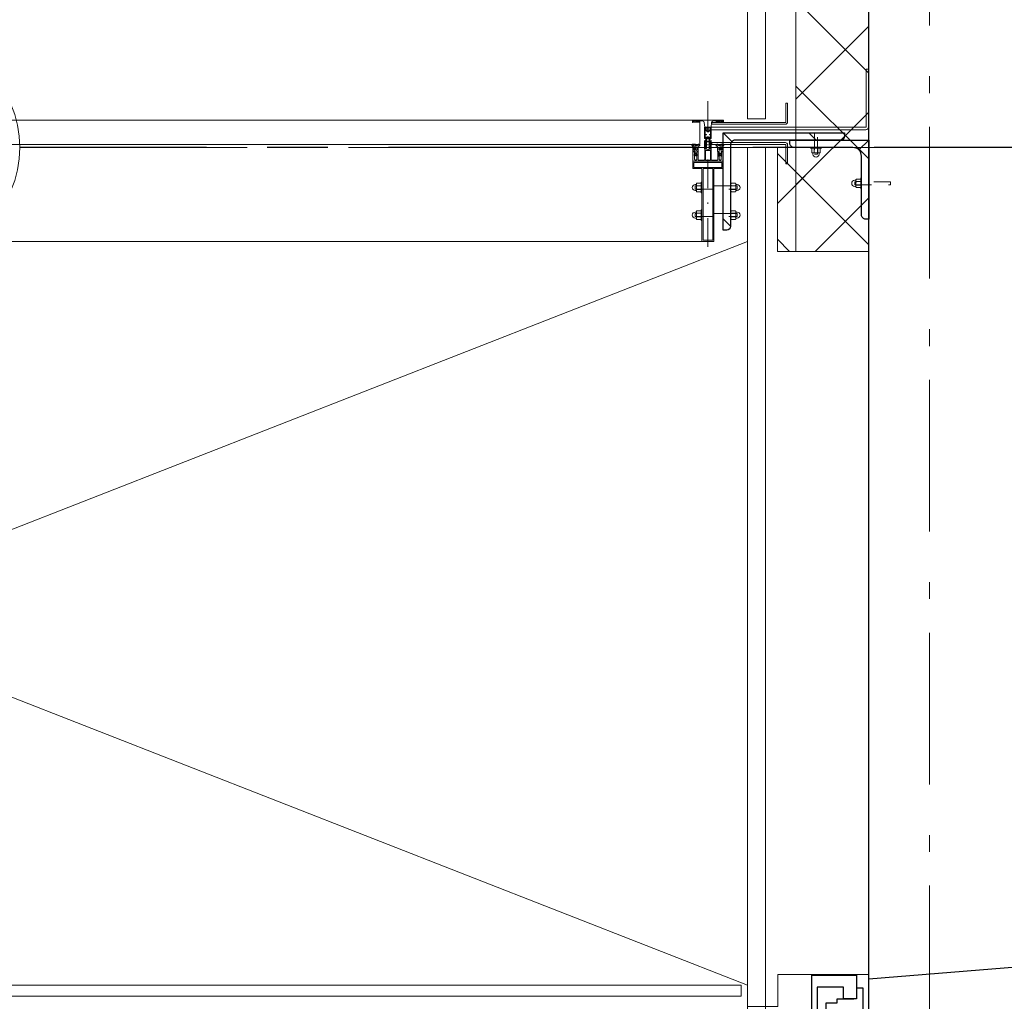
# Model space of a CAD drawing. Header units: millimetres. Extents: x -75976 to 232306, y 42824 to 140527.
# Tile 150 of 199: x 205733 to 207355, y 92974 to 94590. Entities that reach past the tile are written whole.
import ezdxf

# ---------------------------------------------------------------- set-up
doc = ezdxf.new("R2010")
doc.units = ezdxf.units.MM
doc.header["$LTSCALE"] = 400
for name, pattern in [('CENTER', [2, 1.25, -0.25, 0.25, -0.25]), ('STYLE_06', [1.041641, 0.625, -0.208282, 0.069427, -0.138931]), ('STYLE_15', [0.240945, 0.11811, -0.059055, 0.004724, -0.059055]), ('STYLE_16', [0.177165, 0.11811, -0.059055]), ('STYLE_21', [0.138889, 0.069444, -0.069444])]:
    doc.linetypes.add(name, pattern=pattern)
for name, color, linetype, lineweight in [('Binnenkozijnen', 140, 'Continuous', 15), ('Buitenkozijnen', 140, 'Continuous', 15), ('mat-beton (ihwg)', 5, 'Continuous', 25), ('mat-glas-hor', 140, 'Continuous', 15), ('mat-isolatie', 140, 'Continuous', 15), ('mat-kalkzandsteen', 5, 'Continuous', 25), ('mat-multiplex-hor', 140, 'Continuous', 15), ('mat-naaldhout', 140, 'Continuous', 15), ('mat-staal', 5, 'Continuous', 25), ('None', 7, 'Continuous', 9)]:
    doc.layers.add(name, color=color, linetype=linetype, lineweight=lineweight)
doc.layers.add('stramien', color=1, linetype='CENTER')

# ---------------------------------------------------------------- blocks, each defined once
blk = doc.blocks.new('*X392')
at = {"layer": 'None', "lineweight": 13}
for p, q in [((37321.1, 8492.4), (37441.1, 8372.4)), ((37321.1, 8351), (37441.1, 8231)), ((37321.1, 8209.6), (37441.1, 8089.6))]:
    blk.add_line(p, q, dxfattribs=at)
at = {"layer": 'None', "lineweight": 5}
for p, q in [((37321.1, 8329.7), (37441.1, 8449.7)), ((37321.1, 8188.3), (37441.1, 8308.3)), ((37353, 8078.8), (37441.1, 8166.9))]:
    blk.add_line(p, q, dxfattribs=at)
blk = doc.blocks.new('*X393')
at = {"layer": 'None', "lineweight": 5}
for p, q in [((37290.7, 8157.9), (37382.5, 8249.7)), ((37353, 8078.8), (37441.1, 8166.8))]:
    blk.add_line(p, q, dxfattribs=at)
at = {"layer": 'None', "lineweight": 13}
for p, q in [((37422.5, 8249.7), (37441.1, 8231.1)), ((37290.7, 8240.1), (37441.1, 8089.7)), ((37290.7, 8098.7), (37310.6, 8078.8))]:
    blk.add_line(p, q, dxfattribs=at)
blk = doc.blocks.new('*U1134')
at = {"layer": 'Buitenkozijnen', "color": 92, "linetype": 'Continuous', "lineweight": 25}
for p, q in [((37691.1, 6900), (37441.1, 6880)), ((37691.1, 6355), (37441.1, 6375))]:
    blk.add_line(p, q, dxfattribs=at)
at = {"layer": 'Buitenkozijnen', "color": 43, "linetype": 'Continuous', "lineweight": 9}
blk.add_lwpolyline([(37291.1, 6367.5), (37291.1, 6420), (37241.1, 6420), (37241.1, 6835), (37291.1, 6835), (37291.1, 6887.5), (37441.1, 6887.5), (37441.1, 6880), (37691.1, 6900), (37691.1, 6355), (37441.1, 6375), (37441.1, 6367.5)], close=True, dxfattribs=at)
at = {"layer": 'None', "color": 8, "linetype": 'Continuous', "lineweight": 5}
blk.add_line((37431.1, 6815.8), (37431.1, 6439.3), dxfattribs=at)
at = {"layer": 'None', "color": 92, "linetype": 'Continuous', "lineweight": 25}
for points in [[(37421.1, 6886.8), (37421.1, 6847.8), (37399.4, 6847.8), (37399.4, 6866.8), (37356.1, 6866.8), (37356.1, 6821), (37241.1, 6821), (37241.1, 6825), (37347.1, 6825), (37347.1, 6886.8), (37366.1, 6886.8), (37366.1, 6886.8)], [(37421.1, 6368.3), (37421.1, 6407.3), (37399.4, 6407.3), (37399.4, 6388.3), (37356.1, 6388.3), (37356.1, 6434), (37241.1, 6434), (37241.1, 6430), (37347.1, 6430), (37347.1, 6368.3), (37366.1, 6368.3), (37366.1, 6368.3)]]:
    blk.add_lwpolyline(points, close=True, dxfattribs=at)
for points in [[(37421.1, 6865.8), (37431.1, 6865.8), (37431.1, 6815.8), (37371.1, 6815.8), (37371.1, 6840.9), (37389.2, 6840.9), (37389.2, 6847.8), (37416.4, 6847.8)], [(37421.1, 6389.3), (37431.1, 6389.3), (37431.1, 6439.3), (37371.1, 6439.3), (37371.1, 6414.1), (37389.2, 6414.1), (37389.2, 6407.3), (37416.4, 6407.3)]]:
    blk.add_lwpolyline(points, dxfattribs=at)
at = {"layer": 'None', "color": 140, "linetype": 'Continuous', "lineweight": 15}
blk.add_lwpolyline([(37406.9, 6827.5), (37406.9, 6427.5), (37380.5, 6427.5), (37380.5, 6827.5)], close=True, dxfattribs=at)
blk = doc.blocks.new('*U1135')
at = {"layer": 'Binnenkozijnen', "color": 92, "linetype": 'Continuous', "lineweight": 25}
for points in [[(37434.6, 5972.1), (37435.1, 5972.1), (37435.1, 6037), (37431.4, 6037), (37431.4, 6022.1), (37382.6, 6022.1), (37382.6, 6012.1), (37375.1, 6012.1), (37375.1, 5952.1), (37378.6, 5952.1), (37378.6, 5972.1), (37392.6, 5972.1)], [(37434.6, 5078), (37435.1, 5078), (37435.1, 5013), (37431.4, 5013), (37431.4, 5028), (37382.6, 5028), (37382.6, 5038), (37375.1, 5038), (37375.1, 5098), (37378.6, 5098), (37378.6, 5078), (37392.6, 5078)]]:
    blk.add_lwpolyline(points, dxfattribs=at)
for points in [[(37392.6, 5972.1), (37434.6, 5972.1), (37434.6, 5952.1), (37392.6, 5952.1)], [(37392.6, 5098), (37434.6, 5098), (37434.6, 5078), (37392.6, 5078)]]:
    blk.add_lwpolyline(points, close=True, dxfattribs=at)
at = {"layer": 'None', "color": 8, "linetype": 'Continuous', "lineweight": 5}
blk.add_line((37434.6, 5952.1), (37434.6, 5098), dxfattribs=at)
at = {"layer": 'None', "color": 43, "linetype": 'Continuous', "lineweight": 9}
blk.add_line((37434.6, 5010.6), (38493.8, 5015.9), dxfattribs=at)
at = {"layer": 'None', "color": 92, "linetype": 'Continuous', "lineweight": 25}
for points in [[(37435.1, 6081.1), (37435.1, 6041.1), (37427.6, 6042.1), (37427.6, 6032.1), (37378.6, 6032.1), (37378.6, 6016.1), (37241.1, 6016.1), (37241.1, 6020.1), (37371.1, 6020.1), (37371.1, 6066.1), (37371.1, 6066.1), (37371.1, 6082.1)], [(37435.1, 4969), (37435.1, 5009), (37427.6, 5008), (37427.6, 5018), (37378.6, 5018), (37378.6, 5034), (37241.1, 5034), (37241.1, 5030), (37371.1, 5030), (37371.1, 4984), (37371.1, 4984), (37371.1, 4968)]]:
    blk.add_lwpolyline(points, close=True, dxfattribs=at)
at = {"layer": 'None', "color": 140, "linetype": 'Continuous', "lineweight": 15}
blk.add_lwpolyline([(37388.1, 5094.7), (37388.1, 5952.9), (37375.1, 5952.9), (37375.1, 6012.1), (37367.1, 6012.1), (37367.1, 5038), (37375.1, 5038), (37375.1, 5094.7)], close=True, dxfattribs=at)
at = {"layer": 'None', "color": 43, "linetype": 'Continuous', "lineweight": 9}
blk.add_arc((37446.1, 4989), 1048.1, 1.4703, 90, dxfattribs=at)
blk = doc.blocks.new('*U1136')
at = {"layer": 'mat-naaldhout', "color": 92, "lineweight": 25}
blk.add_line((37691.1, 6095), (37441.1, 6075), dxfattribs=at)
at = {"layer": 'Binnenkozijnen', "color": 7}
blk.add_blockref('*U1134', (0, 0), dxfattribs=at)
at = {"layer": 'None', "color": 7}
blk.add_blockref('*U1135', (0, 0), dxfattribs=at)
blk = doc.blocks.new('*U1438')
at = {"layer": 'mat-glas-hor', "lineweight": 15}
blk.add_lwpolyline([(34121.1, 6870), (37231.1, 6870), (37231.1, 6852), (34121.1, 6852)], close=True, dxfattribs=at)
blk = doc.blocks.new('*U394')
at = {"layer": 'None', "color": 8, "lineweight": 5, "flags": 128}
for points in [[(-5, -154.3), (-5, -154.3, 0.414214), (-5.5, -154.8), (-5.5, -172.5), (-5.5, -172.5, 0.414214), (-5, -173), (-4, -173), (-4, -173, 0.414214), (-3.5, -172.5), (-3.5, -172.5, 0.414214), (-4, -172), (-4.5, -172), (-4.5, -168.8), (-4.5, -168.8, -0.414214), (-4, -168.3), (-2.7, -168.3), (-2.7, -168.3, 0.221695), (-1.9, -167.9), (-0.8, -166.5), (-0.8, -166.5, -0.466308), (0.8, -166.5), (2, -167.9), (2, -167.9, 0.221695), (2.7, -168.3), (4, -168.3), (4, -168.3, -0.414214), (4.5, -168.8), (4.5, -172), (4, -172), (4, -172, 0.414214), (3.5, -172.5), (3.5, -172.5, 0.414214), (4, -173), (5, -173), (5, -173, 0.414214), (5.5, -172.5), (5.5, -154.8), (5.5, -154.8, 0.414214), (5, -154.3), (4.7, -154.3), (4.7, -155), (4.7, -155, -0.414214), (4.4, -155.3), (4.1, -155.3), (4.1, -155.3, -0.414214), (3.3, -154.5), (3.3, -150.6), (3.3, -150.6, -0.414214), (4.1, -149.8), (4.4, -149.8), (4.4, -149.8, -0.414214), (4.7, -150.1), (4.7, -150.8), (5, -150.8), (5, -150.8, 0.414214), (5.5, -150.3), (5.5, -137.6), (5.5, -137.6, 0.351868), (5.3, -137.3), (5.3, -137.3, 0.351868), (4.9, -137.5), (4.1, -139.2), (4.1, -139.2, 0.314902), (4.2, -139.4), (4.5, -139.7), (4.5, -139.7, -0.198912), (4.5, -139.9), (4.5, -140.1), (4.5, -140.1, -0.198912), (4.5, -140.3), (4.2, -140.6), (4.2, -140.6, 0.414214), (4.2, -140.8), (4.5, -141.1), (4.5, -141.1, -0.198912), (4.5, -141.3), (4.5, -141.5), (4.5, -141.5, -0.198912), (4.5, -141.7), (4.2, -142), (4.2, -142, 0.414214), (4.2, -142.2), (4.5, -142.5), (4.5, -142.5, -0.198912), (4.5, -142.7), (4.5, -143.2), (4.5, -143.2, -0.087489), (4.5, -143.3), (4.2, -144.1), (4.2, -148.5), (4.2, -148.5, -0.414214), (3.9, -148.8), (-3.9, -148.8), (-3.9, -148.8, -0.414214), (-4.2, -148.5), (-4.2, -144.1), (-4.5, -143.3), (-4.5, -143.3, -0.087489), (-4.5, -143.2), (-4.5, -142.7), (-4.5, -142.7, -0.198912), (-4.4, -142.5), (-4.1, -142.2), (-4.1, -142.2, 0.414214), (-4.1, -142), (-4.4, -141.7), (-4.4, -141.7, -0.198912), (-4.5, -141.5), (-4.5, -141.3), (-4.5, -141.3, -0.198912), (-4.4, -141.1), (-4.1, -140.8), (-4.1, -140.8, 0.414214), (-4.1, -140.6), (-4.4, -140.3), (-4.4, -140.3, -0.198912), (-4.5, -140.1), (-4.5, -139.9), (-4.5, -139.9, -0.198912), (-4.4, -139.7), (-4.1, -139.4), (-4.1, -139.4, 0.314902), (-4.1, -139.2), (-4.9, -137.5), (-4.9, -137.5, 0.351868), (-5.3, -137.3), (-5.3, -137.3, 0.351868), (-5.5, -137.6), (-5.5, -150.3), (-5.5, -150.3, 0.414214), (-5, -150.8), (-4.7, -150.8), (-4.7, -150.1), (-4.7, -150.1, -0.414214), (-4.4, -149.8), (-4.1, -149.8), (-4.1, -149.8, -0.414214), (-3.3, -150.6), (-3.3, -154.5), (-3.3, -154.5, -0.414214), (-4.1, -155.3), (-4.4, -155.3), (-4.4, -155.3, -0.414214), (-4.7, -155), (-4.7, -154.3)], [(-4.5, -161.7, -0.414214), (-4, -161.2), (-2.7, -161.2), (-2.7, -161.2, 0.414214), (-2.5, -161), (-2.5, -160.4), (-2.5, -160.4, 0.414214), (-2.7, -160.2), (-4, -160.2), (-4, -160.2, -0.414214), (-4.5, -159.7), (-4.5, -156.8), (-4.5, -156.8, -0.414214), (-4, -156.3), (4, -156.3), (4, -156.3, -0.414214), (4.5, -156.8), (4.5, -159.7), (4.5, -159.7, -0.414214), (4, -160.2), (2.7, -160.2), (2.7, -160.2, 0.414214), (2.5, -160.4), (2.5, -161), (2.5, -161, 0.414214), (2.7, -161.2), (4, -161.2), (4, -161.2, -0.414214), (4.5, -161.7), (4.5, -166.8), (4.5, -166.8, -0.414214), (4, -167.3), (3, -167.3), (3, -167.3, -0.221695), (2.6, -167.1), (1.5, -165.9), (1.5, -165.9, 0.466308), (-1.5, -165.9), (-2.6, -167.1), (-2.6, -167.1, -0.221695), (-2.9, -167.3), (-4, -167.3), (-4, -167.3, -0.414214), (-4.5, -166.8), (-4.5, -161.7)], [(-1.8, -149.8, 0.414214), (-2.3, -150.3), (-2.3, -155.1), (-2.3, -155.1, 0.414214), (-2.1, -155.3), (2.1, -155.3), (2.1, -155.3, 0.414214), (2.3, -155.1), (2.3, -150.3), (2.3, -150.3, 0.414214), (1.8, -149.8), (-1.8, -149.8)]]:
    blk.add_lwpolyline(points, format="xyb", close=True, dxfattribs=at)
blk = doc.blocks.new('*U395')
at = {"layer": 'None', "color": 8, "lineweight": 5, "flags": 128}
for points in [[(-6, -180.7), (-6, -180.7, -0.388879), (-8.7, -183.2), (-8.7, -183.2), (-20.4, -183.2), (-21.6, -183.9), (-22.9, -183.9), (-22.9, -182.7), (-23.8, -182.7), (-23.8, -184.8), (23.8, -184.8), (23.8, -182.7), (22.9, -182.7), (22.9, -183.9), (21.7, -183.9), (20.4, -183.2), (8.7, -183.2), (8.7, -183.2, -0.388879), (6, -180.7), (6, -180.7), (5.3, -173.2), (2.5, -173.2), (2.5, -171.2), (-2.5, -171.2), (-2.5, -173.2), (-5.3, -173.2), (-6, -180.7)], [(-13.5, -182.8), (-13.5, -181.9), (-14.5, -181.1), (-14.5, -181.1, 0.36397), (-14.9, -181.1), (-14.9, -181.1), (-15.4, -181.5), (-15.4, -181.5, -0.36397), (-15.8, -181.5), (-15.8, -181.5), (-16.3, -181.1), (-16.3, -181.1, 0.36397), (-16.7, -181.1), (-16.7, -181.1), (-17.2, -181.5), (-17.2, -181.5, -0.36397), (-17.6, -181.5), (-17.6, -181.5), (-18.1, -181.1), (-18.1, -181.1, 0.36397), (-18.5, -181.1), (-18.5, -181.1), (-19, -181.5), (-19, -181.5, -0.36397), (-19.4, -181.5), (-19.4, -181.5), (-19.9, -181.1), (-19.9, -181.1, 0.36397), (-20.3, -181.1), (-20.3, -181.1), (-20.8, -181.5), (-20.8, -181.5, -0.36397), (-21.2, -181.5), (-21.2, -181.5), (-21.7, -181.1), (-21.7, -181.1, 0.36397), (-22.1, -181.1), (-22.1, -181.1), (-22.4, -181.3), (-23.2, -181.3), (-23.5, -181.1), (-23.5, -181.1, 0.36397), (-23.9, -181.1), (-23.9, -181.1), (-24.2, -181.3), (-24.5, -181.3), (-24.5, -181.3, -0.267949), (-24.8, -181.2), (-24.8, -181.2), (-24.9, -180.9), (-24.9, -180.9, 0.339454), (-25.3, -180.7), (-25.3, -180.7, 0.339454), (-25.5, -181), (-25.5, -181), (-25.5, -184.4), (-25.5, -184.4, 0.414214), (-25.2, -184.7), (-25.2, -184.7), (-24.3, -184.7), (-24.3, -184.7, 0.414214), (-24, -184.4), (-24, -184.4), (-24, -182.7), (-24, -182.7, 0.236068), (-24.1, -182.5), (-24.1, -182.5), (-24.1, -182.5, -0.548276), (-24, -182.2), (-24, -182.2, -0.548276), (-23.8, -182.4), (-23.8, -182.4), (-23.8, -182.4, 0.250388), (-23.6, -182.3), (-23.6, -182.3), (-22.8, -182.3), (-22.8, -182.3, -0.414214), (-22.5, -182.6), (-22.5, -182.6), (-22.5, -183.3), (-22.5, -183.3, 0.414214), (-22.2, -183.6), (-22.2, -183.6), (-22, -183.6), (-22, -183.6, 0.131652), (-21.8, -183.5), (-21.8, -183.5), (-20.5, -182.8), (-13.5, -182.8)], [(13.5, -182.8), (13.5, -181.9), (14.5, -181.1), (14.5, -181.1, -0.36397), (14.9, -181.1), (14.9, -181.1), (15.4, -181.5), (15.4, -181.5, 0.36397), (15.8, -181.5), (15.8, -181.5), (16.3, -181.1), (16.3, -181.1, -0.36397), (16.7, -181.1), (16.7, -181.1), (17.2, -181.5), (17.2, -181.5, 0.36397), (17.6, -181.5), (17.6, -181.5), (18.1, -181.1), (18.1, -181.1, -0.36397), (18.5, -181.1), (18.5, -181.1), (19, -181.5), (19, -181.5, 0.36397), (19.4, -181.5), (19.4, -181.5), (19.9, -181.1), (19.9, -181.1, -0.36397), (20.3, -181.1), (20.3, -181.1), (20.8, -181.5), (20.8, -181.5, 0.36397), (21.2, -181.5), (21.2, -181.5), (21.7, -181.1), (21.7, -181.1, -0.36397), (22.1, -181.1), (22.1, -181.1), (22.4, -181.3), (23.2, -181.3), (23.5, -181.1), (23.5, -181.1, -0.36397), (23.9, -181.1), (23.9, -181.1), (24.2, -181.3), (24.5, -181.3), (24.5, -181.3, 0.267949), (24.8, -181.2), (24.8, -181.2), (25, -180.9), (25, -180.9, -0.339454), (25.3, -180.7), (25.3, -180.7, -0.339454), (25.5, -181), (25.5, -181), (25.5, -184.4), (25.5, -184.4, -0.414214), (25.2, -184.7), (25.2, -184.7), (24.3, -184.7), (24.3, -184.7, -0.414214), (24, -184.4), (24, -184.4), (24, -182.7), (24, -182.7, -0.236068), (24.1, -182.5), (24.1, -182.5), (24.1, -182.5, 0.548276), (24.1, -182.2), (24.1, -182.2, 0.548276), (23.9, -182.4), (23.9, -182.4), (23.9, -182.4, -0.250388), (23.6, -182.3), (23.6, -182.3), (22.8, -182.3), (22.8, -182.3, 0.414214), (22.5, -182.6), (22.5, -182.6), (22.5, -183.3), (22.5, -183.3, -0.414214), (22.2, -183.6), (22.2, -183.6), (22, -183.6), (22, -183.6, -0.131652), (21.8, -183.5), (21.8, -183.5), (20.5, -182.8), (13.5, -182.8)]]:
    blk.add_lwpolyline(points, format="xyb", close=True, dxfattribs=at)
blk = doc.blocks.new('verticale stijl 150x50 UV')
at = {"layer": 'None', "color": 8, "linetype": 'STYLE_15', "lineweight": 5}
blk.add_line((0, -216), (0, 35), dxfattribs=at)
at = {"layer": 'None', "color": 8, "lineweight": 5}
for p, q in [((-21.6, -126.9), (-21.6, -126.9)), ((-21.6, -127.7), (-21.6, -127.7)), ((-21.6, -128.5), (-21.6, -128.5)), ((-21.6, -129.3), (-21.6, -129.3)), ((-20.7, -126.5), (-20.7, -126.5)), ((-20.7, -128.9), (-20.7, -128.9)), ((-20.7, -129.7), (-20.7, -129.7)), ((-19.9, -126.1), (-19.9, -126.1)), ((-19.1, -126.5), (-19.1, -126.5)), ((-19.1, -127.3), (-19.1, -127.3)), ((-19.1, -128.9), (-19.1, -128.9)), ((-19.1, -129.7), (-19.1, -129.7)), ((-18.3, -127.7), (-18.3, -127.7)), ((-18.3, -128.5), (-18.3, -128.5)), ((-18.3, -129.3), (-18.3, -129.3)), ((-25.6, -142.7), (-25.6, -142.7)), ((-25.6, -144.4), (-25.6, -144.4)), ((-24.8, -133.4), (-24.8, -133.4)), ((-24.8, -134.2), (-24.8, -134.2)), ((-24.8, -135), (-24.8, -135)), ((-24.8, -135.8), (-24.8, -135.8)), ((-24.8, -136.6), (-24.8, -136.6)), ((-24.8, -137.4), (-24.8, -137.4)), ((-24.8, -138.3), (-24.8, -138.3)), ((-24.8, -139.1), (-24.8, -139.1)), ((-24.8, -139.9), (-24.8, -139.9)), ((-24.8, -140.7), (-24.8, -140.7)), ((-24.8, -141.5), (-24.8, -141.5)), ((-24.8, -142.3), (-24.8, -142.3)), ((-24.8, -143.1), (-24.8, -143.1)), ((-24.8, -144.8), (-24.8, -144.8)), ((-24, -133), (-24, -133)), ((-24, -133.8), (-24, -133.8)), ((-24, -134.6), (-24, -134.6)), ((-24, -135.4), (-24, -135.4)), ((-24, -136.2), (-24, -136.2)), ((-24, -137), (-24, -137)), ((-24, -137.9), (-24, -137.9)), ((-24, -138.7), (-24, -138.7)), ((-24, -139.5), (-24, -139.5)), ((-24, -140.3), (-24, -140.3)), ((-24, -141.1), (-24, -141.1)), ((-24, -141.9), (-24, -141.9)), ((-24, -142.7), (-24, -142.7)), ((-24, -144.4), (-24, -144.4)), ((-23.2, -133.4), (-23.2, -133.4)), ((-23.2, -134.2), (-23.2, -134.2)), ((-23.2, -135), (-23.2, -135)), ((-23.2, -135.8), (-23.2, -135.8)), ((-23.2, -136.6), (-23.2, -136.6)), ((-23.2, -137.4), (-23.2, -137.4)), ((-23.2, -138.3), (-23.2, -138.3)), ((-23.2, -139.1), (-23.2, -139.1)), ((-23.2, -139.9), (-23.2, -139.9)), ((-23.2, -140.7), (-23.2, -140.7)), ((-23.2, -141.5), (-23.2, -141.5)), ((-23.2, -144.8), (-23.2, -144.8)), ((-22.4, -133), (-22.4, -133)), ((-22.4, -133.8), (-22.4, -133.8)), ((-22.4, -134.6), (-22.4, -134.6)), ((-22.4, -140.3), (-22.4, -140.3)), ((-22.4, -141.1), (-22.4, -141.1)), ((-22.4, -144.4), (-22.4, -144.4)), ((-21.6, -130.1), (-21.6, -130.1)), ((-21.6, -130.9), (-21.6, -130.9)), ((-21.6, -131.8), (-21.6, -131.8)), ((-21.6, -132.6), (-21.6, -132.6)), ((-21.6, -133.4), (-21.6, -133.4)), ((-21.6, -134.2), (-21.6, -134.2)), ((-21.6, -135), (-21.6, -135)), ((-21.6, -139.9), (-21.6, -139.9)), ((-21.6, -140.7), (-21.6, -140.7)), ((-21.6, -141.5), (-21.6, -141.5)), ((-21.6, -144.8), (-21.6, -144.8)), ((-20.7, -130.5), (-20.7, -130.5)), ((-20.7, -131.4), (-20.7, -131.4)), ((-20.7, -132.2), (-20.7, -132.2)), ((-20.7, -133), (-20.7, -133)), ((-20.7, -133.8), (-20.7, -133.8)), ((-20.7, -134.6), (-20.7, -134.6)), ((-20.7, -135.4), (-20.7, -135.4)), ((-20.7, -136.2), (-20.7, -136.2)), ((-20.7, -137), (-20.7, -137)), ((-20.7, -137.9), (-20.7, -137.9)), ((-20.7, -138.7), (-20.7, -138.7)), ((-20.7, -139.5), (-20.7, -139.5)), ((-20.7, -140.3), (-20.7, -140.3)), ((-20.7, -141.1), (-20.7, -141.1)), ((-20.7, -144.4), (-20.7, -144.4)), ((-19.9, -130.1), (-19.9, -130.1)), ((-19.9, -130.9), (-19.9, -130.9)), ((-19.9, -131.8), (-19.9, -131.8)), ((-19.9, -132.6), (-19.9, -132.6)), ((-19.9, -133.4), (-19.9, -133.4)), ((-19.9, -134.2), (-19.9, -134.2)), ((-19.9, -135), (-19.9, -135)), ((-19.9, -135.8), (-19.9, -135.8)), ((-19.9, -136.6), (-19.9, -136.6)), ((-19.9, -137.4), (-19.9, -137.4)), ((-19.9, -138.3), (-19.9, -138.3)), ((-19.9, -139.1), (-19.9, -139.1)), ((-19.9, -139.9), (-19.9, -139.9)), ((-19.9, -140.7), (-19.9, -140.7)), ((-19.9, -141.5), (-19.9, -141.5)), ((-19.9, -142.3), (-19.9, -142.3)), ((-19.9, -143.1), (-19.9, -143.1)), ((-19.9, -143.9), (-19.9, -143.9)), ((-19.1, -130.5), (-19.1, -130.5)), ((-19.1, -131.4), (-19.1, -131.4)), ((-19.1, -132.2), (-19.1, -132.2)), ((-19.1, -133), (-19.1, -133)), ((-19.1, -133.8), (-19.1, -133.8)), ((-19.1, -134.6), (-19.1, -134.6)), ((-19.1, -140.3), (-19.1, -140.3)), ((-19.1, -141.1), (-19.1, -141.1)), ((-19.1, -141.9), (-19.1, -141.9)), ((-18.3, -133.4), (-18.3, -133.4)), ((-18.3, -134.2), (-18.3, -134.2)), ((-18.3, -135), (-18.3, -135)), ((-18.3, -139.9), (-18.3, -139.9)), ((-18.3, -140.7), (-18.3, -140.7)), ((-18.3, -141.5), (-18.3, -141.5)), ((-18.3, -142.3), (-18.3, -142.3)), ((-17.5, -133), (-17.5, -133)), ((-17.5, -133.8), (-17.5, -133.8)), ((-17.5, -134.6), (-17.5, -134.6)), ((-17.5, -135.4), (-17.5, -135.4)), ((-17.5, -136.2), (-17.5, -136.2)), ((-17.5, -137), (-17.5, -137)), ((-17.5, -137.9), (-17.5, -137.9)), ((-17.5, -138.7), (-17.5, -138.7)), ((-17.5, -139.5), (-17.5, -139.5)), ((-17.5, -140.3), (-17.5, -140.3)), ((-17.5, -141.1), (-17.5, -141.1)), ((-17.5, -141.9), (-17.5, -141.9)), ((-17.5, -142.7), (-17.5, -142.7)), ((-16.7, -133.4), (-16.7, -133.4)), ((-16.7, -134.2), (-16.7, -134.2)), ((-16.7, -135), (-16.7, -135)), ((-16.7, -135.8), (-16.7, -135.8)), ((-16.7, -136.6), (-16.7, -136.6)), ((-16.7, -137.4), (-16.7, -137.4)), ((-16.7, -138.3), (-16.7, -138.3)), ((-16.7, -139.1), (-16.7, -139.1)), ((-16.7, -139.9), (-16.7, -139.9)), ((-16.7, -140.7), (-16.7, -140.7)), ((-16.7, -141.5), (-16.7, -141.5)), ((-16.7, -142.3), (-16.7, -142.3)), ((-16.7, -143.1), (-16.7, -143.1)), ((-15.9, -141.1), (-15.9, -141.1)), ((-15.9, -141.9), (-15.9, -141.9)), ((-15.9, -142.7), (-15.9, -142.7)), ((-15.9, -144.4), (-15.9, -144.4)), ((-15.1, -142.3), (-15.1, -142.3)), ((-15.1, -143.1), (-15.1, -143.1)), ((-15.1, -143.9), (-15.1, -143.9)), ((-15.1, -144.8), (-15.1, -144.8)), ((-14.2, -141.9), (-14.2, -141.9)), ((-14.2, -142.7), (-14.2, -142.7)), ((-14.2, -143.5), (-14.2, -143.5)), ((-14.2, -144.4), (-14.2, -144.4)), ((-13.4, -143.1), (-13.4, -143.1)), ((-13.4, -143.9), (-13.4, -143.9))]:
    blk.add_line(p, q, dxfattribs=at)
at = {"layer": 'None', "color": 8, "linetype": 'STYLE_16', "lineweight": 5}
for p, q in [((-2.2, -155.1), (0, -154.5)), ((-2.2, -156.7), (-2.2, -155.1)), ((-1.5, -156.9), (-1.5, -155)), ((-1, -157), (-1, -155.1)), ((2.3, -155.1), (0, -154.5)), ((1, -157), (1, -155.1)), ((1.5, -156.9), (1.5, -155)), ((2.3, -156.7), (2.3, -155.1))]:
    blk.add_line(p, q, dxfattribs=at)
at = {"layer": 'None', "color": 8, "linetype": 'Continuous', "lineweight": 5, "flags": 128}
for points in [[(-10, 15.4), (10, 15.4), (10, -104.8), (25, -104.8), (25, -116.8), (-25, -116.8), (-25, -104.8), (-10, -104.8)], [(-8, 13.4), (-8, -104.8), (8, -104.8), (8, 13.4)], [(8, -106.8), (-8, -106.8), (-23, -106.8), (-23, -114.8), (23, -114.8), (23, -106.8)]]:
    blk.add_lwpolyline(points, close=True, dxfattribs=at)
at = {"layer": 'None', "color": 8, "lineweight": 5, "flags": 128}
for points in [[(-14.8, -144.8), (-14.8, -144.8, 0.390793), (-13.2, -143.5), (-13.2, -143.5, 0.390793), (-14.4, -141.8), (-14.4, -141.8, -0.352623), (-16, -139.9), (-16, -133.1), (-16, -133.1, 0.414214), (-16.3, -132.8), (-17.6, -132.8), (-18.1, -133), (-18.1, -133, -0.520293), (-18.3, -132.8), (-18.3, -130.1), (-18.2, -130), (-18.2, -128), (-18.2, -128, -0.577863), (-18.1, -127.7), (-18, -127.7), (-18, -127.7, 0.366605), (-17.7, -127.5), (-17.7, -127.5, 0.366605), (-17.9, -127.1), (-17.9, -127.1, -0.130834), (-19.2, -126.1), (-19.2, -126.1, 0.439074), (-20.7, -126.1), (-20.7, -126.1, -0.133252), (-22, -127.1), (-22, -127.1, 0.366605), (-22.2, -127.5), (-22.2, -127.5, 0.366605), (-21.9, -127.7), (-21.8, -127.7), (-21.8, -127.7, -0.577455), (-21.8, -128), (-21.8, -130), (-21.6, -130.1), (-21.6, -132.8), (-21.6, -132.8, -0.52048), (-21.9, -133), (-22.4, -132.8), (-24.7, -132.8), (-24.7, -132.8, 0.414214), (-25, -133.1), (-25, -140.9), (-25, -140.9, -0.255976), (-25.9, -142.6), (-25.9, -142.6, 0.749676), (-25.3, -144.8), (-21.2, -144.8), (-21.2, -144.8, 0.414214), (-19.2, -142.8), (-19.2, -142.8, -0.402808), (-18.7, -142.3), (-18.7, -142.3, -0.402808), (-18.2, -142.8), (-18.2, -142.8, 0.233259), (-18, -143.1), (-14.6, -143.6), (-14.6, -143.6, -0.419014), (-14.5, -143.7), (-14.5, -143.7, -0.419014), (-14.6, -143.8), (-16, -143.8), (-16, -143.8, 0.414214), (-16.5, -144.3), (-16.5, -144.3, 0.414214), (-16, -144.8)], [(25, -132.6), (25, -116.8), (23.1, -116.8), (-23.1, -116.8), (-25, -116.8), (-25, -132.6), (-22.1, -132.6), (-22.1, -128), (-22.6, -128), (-22.6, -126.6), (-22.1, -126.6), (-22.1, -124.7), (-21.9, -124.5), (-21.9, -120.3), (-21.9, -120.3, -0.414214), (-20.2, -118.6), (-20.1, -118.6), (-20.1, -118.6, -0.414214), (-18.4, -120.3), (-18.4, -124.5), (-18.2, -124.7), (-18.2, -126.6), (-17.7, -126.6), (-17.7, -128), (-18.2, -128), (-18.2, -132.6), (-16.3, -132.6), (-16.3, -119.8), (-16.3, -119.8, -0.414214), (-15.1, -118.6), (-15.1, -118.6), (-6.5, -118.6), (-6.5, -118.6, -0.414214), (-5.3, -119.8), (-5.3, -136.8), (-3.9, -136.8), (-3.9, -139.6), (-4.3, -140), (-3.9, -140.4), (-3.9, -141), (-4.3, -141.4), (-3.9, -141.8), (-3.9, -142.4), (-4.3, -142.8), (-3.9, -143.8), (-3.9, -148.6), (-2.2, -148.6), (-2.2, -137.8), (-2.2, -137.8, -0.414214), (0, -135.6), (0, -135.6), (0, -135.6, -0.414214), (2.2, -137.8), (2.2, -148.6), (3.9, -148.6), (3.9, -143.8), (4.3, -142.8), (3.9, -142.4), (3.9, -141.8), (4.3, -141.4), (3.9, -141), (3.9, -140.4), (4.3, -140), (3.9, -139.6), (3.9, -136.8), (5.4, -136.8), (5.4, -119.8), (5.4, -119.8, -0.414214), (6.6, -118.6), (6.6, -118.6), (15.1, -118.6), (15.1, -118.6, -0.414214), (16.3, -119.8), (16.3, -132.6), (18.2, -132.6), (18.2, -128), (17.7, -128), (17.7, -126.6), (18.2, -126.6), (18.2, -124.7), (18.5, -124.5), (18.5, -120.3), (18.5, -120.3, -0.414214), (20.2, -118.6), (20.2, -118.6), (20.2, -118.6, -0.414214), (21.9, -120.3), (21.9, -124.5), (22.1, -124.7), (22.1, -126.6), (22.6, -126.6), (22.6, -128), (22.1, -128), (22.1, -132.6)], [(-21, -127.8, -0.29188), (-20.8, -127.3), (-20.3, -126.9), (-20.3, -126.9, -0.344328), (-19.7, -126.9), (-19.2, -127.3), (-19.2, -127.3, -0.29188), (-19, -127.8), (-19.4, -129.5), (-19.4, -129.5, -0.348796), (-20, -130), (-20, -130, -0.348796), (-20.6, -129.5), (-21, -127.8)], [(14.8, -144.8), (14.8, -144.8, -0.390793), (13.3, -143.5), (13.3, -143.5, -0.390793), (14.4, -141.8), (14.4, -141.8, 0.352623), (16, -139.9), (16, -133.1), (16, -133.1, -0.414214), (16.3, -132.8), (17.6, -132.8), (18.1, -133), (18.1, -133, 0.520293), (18.4, -132.8), (18.4, -130.1), (18.2, -130), (18.2, -128), (18.2, -128, 0.577863), (18.2, -127.7), (18.1, -127.7), (18.1, -127.7, -0.366605), (17.8, -127.5), (17.8, -127.5, -0.366605), (18, -127.1), (18, -127.1, 0.130834), (19.3, -126.1), (19.3, -126.1, -0.439074), (20.7, -126.1), (20.7, -126.1, 0.133252), (22.1, -127.1), (22.1, -127.1, -0.366605), (22.3, -127.5), (22.3, -127.5, -0.366605), (22, -127.7), (21.9, -127.7), (21.9, -127.7, 0.577455), (21.8, -128), (21.8, -130), (21.7, -130.1), (21.7, -132.8), (21.7, -132.8, 0.52048), (21.9, -133), (22.4, -132.8), (24.7, -132.8), (24.7, -132.8, -0.414214), (25, -133.1), (25, -140.9), (25, -140.9, 0.255976), (25.9, -142.6), (25.9, -142.6, -0.749676), (25.3, -144.8), (21.2, -144.8), (21.2, -144.8, -0.414214), (19.2, -142.8), (19.2, -142.8, 0.402808), (18.7, -142.3), (18.7, -142.3, 0.402808), (18.2, -142.8), (18.2, -142.8, -0.233259), (18, -143.1), (14.6, -143.6), (14.6, -143.6, 0.419014), (14.5, -143.7), (14.5, -143.7, 0.419014), (14.6, -143.8), (16, -143.8), (16, -143.8, -0.414214), (16.5, -144.3), (16.5, -144.3, -0.414214), (16, -144.8)], [(21, -127.8, 0.29188), (20.8, -127.3), (20.3, -126.9), (20.3, -126.9, 0.344328), (19.7, -126.9), (19.2, -127.3), (19.2, -127.3, 0.29188), (19, -127.8), (19.4, -129.5), (19.4, -129.5, 0.348796), (20, -130), (20, -130, 0.348796), (20.6, -129.5), (21, -127.8)], [(-23.2, -141.6), (-23.2, -141.6, 0.418874), (-23.7, -142.1), (-23.7, -142.1, -0.396568), (-25.3, -143.4), (-25.3, -143.4, 0.437017), (-25.7, -143.7), (-25.7, -143.7, 0.437017), (-25.4, -144), (-21.9, -144), (-21.9, -144, 0.263556), (-20.2, -143), (-20.2, -143, 0.552342), (-20.8, -141.8)], [(-23, -135.9), (-23, -135.9, -0.414214), (-22.1, -135), (-22.1, -135, -0.414214), (-21.3, -135.9), (-21.3, -138.8), (-21.3, -138.8, -0.414214), (-22.1, -139.6), (-22.1, -139.6, -0.414214), (-23, -138.8)], [(-18.8, -139.6, -0.414214), (-19.7, -138.8), (-19.7, -135.9), (-19.7, -135.9, -0.414214), (-18.8, -135), (-18.8, -135, -0.414214), (-18, -135.9), (-18, -138.8), (-18, -138.8, -0.414214), (-18.8, -139.6)], [(18.9, -139.6, 0.414214), (19.7, -138.8), (19.7, -135.9), (19.7, -135.9, 0.414214), (18.9, -135), (18.9, -135, 0.414214), (18, -135.9), (18, -138.8), (18, -138.8, 0.414214), (18.9, -139.6)], [(23.2, -141.6), (23.2, -141.6, -0.418874), (23.7, -142.1), (23.7, -142.1, 0.396568), (25.3, -143.4), (25.3, -143.4, -0.437017), (25.7, -143.7), (25.7, -143.7, -0.437017), (25.4, -144), (21.9, -144), (21.9, -144, -0.263556), (20.2, -143), (20.2, -143, -0.552342), (20.8, -141.8)], [(23, -135.9), (23, -135.9, 0.414214), (22.2, -135), (22.2, -135, 0.414214), (21.3, -135.9), (21.3, -138.8), (21.3, -138.8, 0.414214), (22.2, -139.6), (22.2, -139.6, 0.414214), (23, -138.8)], [(0, -157.1), (0, -157.1, -0.163834), (-4.3, -155.6), (-4.3, -155.6), (-4.3, -155.6, -0.234469), (-4.7, -154.8), (-4.7, -154.8), (-4.7, -153.6), (4.8, -153.6), (4.8, -154.8), (4.8, -154.8, -0.234469), (4.4, -155.6), (4.4, -155.6), (4.4, -155.6, -0.163834), (0, -157.1), (0, -157.1)]]:
    blk.add_lwpolyline(points, format="xyb", close=True, dxfattribs=at)
blk.add_lwpolyline([(4, -118.6), (4, -134.3), (-4, -134.3), (-4, -118.6)], close=True, dxfattribs=at)
at = {"layer": 'None', "color": 8, "linetype": 'STYLE_16', "lineweight": 5}
for centre, radius, start, end in [((-1.6, -158.4), 3.38, 79.3357, 100.6643), ((0, -163.2), 8.16, 82.9585, 97.0415), ((0, -160.4), 3.5, 73.4149, 106.5851), ((1.6, -158.4), 3.38, 79.3357, 100.6643)]:
    blk.add_arc(centre, radius, start, end, dxfattribs=at)
at = {"layer": 'None', "color": 7}
for name in ['*U394', '*U395']:
    blk.add_blockref(name, (0, 0), dxfattribs=at)
blk = doc.blocks.new('*X1441')
at = {"layer": 'None', "lineweight": 9}
blk.add_line((-36.4, -36.4), (-20.3, -20.3), dxfattribs=at)
blk = doc.blocks.new('*U1442')
at = {"layer": 'None', "color": 92, "linetype": 'Continuous', "lineweight": 25, "flags": 128}
blk.add_lwpolyline([(-36.4, -36.4), (-36.4, 93.6), (-31.4, 93.6, -0.414214), (-24.4, 86.6), (-24.4, -10.4, 0.414214), (-10.4, -24.4), (86.6, -24.4, -0.414214), (93.6, -31.4), (93.6, -36.4)], format="xyb", close=True, dxfattribs=at)
at = {"layer": 'None', "color": 92}
blk.add_blockref('*X1441', (0, 0), dxfattribs=at)
blk = doc.blocks.new('*X1443')
at = {"layer": 'None', "lineweight": 25}
for p, q in [((0, 141.4), (12, 153.4)), ((141.4, 0), (153.4, 12))]:
    blk.add_line(p, q, dxfattribs=at)
at = {"layer": 'None', "lineweight": 9}
blk.add_line((0, 0), (14.3, 14.3), dxfattribs=at)
blk = doc.blocks.new('*U1444')
at = {"layer": 'mat-staal', "lineweight": 25, "flags": 128}
blk.add_lwpolyline([(0, 0), (0, 200), (6, 200, -0.414214), (12, 194), (12, 20, 0.414214), (20, 12), (154, 12, -0.414214), (160, 6), (160, 0)], format="xyb", close=True, dxfattribs=at)
at = {"layer": 'mat-staal'}
blk.add_blockref('*X1443', (0, 0), dxfattribs=at)
blk = doc.blocks.new('*U1445')
at = {"layer": 'None', "color": 140, "linetype": 'Continuous', "lineweight": 15}
for p, q in [((37304.4, 8323.2), (37304.4, 8291.7)), ((37304.4, 8323.2), (37307.4, 8323.2)), ((37307.4, 8323.2), (37307.4, 8291.7)), ((37182.4, 8291.2), (37303.9, 8291.2)), ((37182.4, 8288.2), (37182.4, 8291.2)), ((37182.4, 8288.2), (37303.9, 8288.2))]:
    blk.add_line(p, q, dxfattribs=at)
for radius in [0.5, 3.5]:
    blk.add_arc((37303.9, 8291.7), radius, 270, 360, dxfattribs=at)
blk = doc.blocks.new('*U1446')
at = {"layer": 'None', "color": 140, "linetype": 'Continuous', "lineweight": 15}
for p, q in [((37437.1, 8379.2), (37437.1, 8284.2)), ((37437.1, 8379.2), (37441.1, 8379.2)), ((37441.1, 8379.2), (37441.1, 8284.2)), ((37172.4, 8283.2), (37436.1, 8283.2)), ((37172.4, 8279.2), (37172.4, 8283.2)), ((37172.4, 8279.2), (37436.1, 8279.2))]:
    blk.add_line(p, q, dxfattribs=at)
for radius in [1, 5]:
    blk.add_arc((37436.1, 8284.2), radius, 270, 360, dxfattribs=at)
blk = doc.blocks.new('*U1447')
at = {"layer": 'None', "color": 140, "linetype": 'Continuous', "lineweight": 15}
for p, q in [((37182.4, 8258), (37182.4, 8255)), ((37303.9, 8258), (37182.4, 8258)), ((37303.9, 8255), (37182.4, 8255)), ((37304.4, 8254.5), (37304.4, 8223)), ((37307.4, 8254.5), (37307.4, 8223)), ((37304.4, 8223), (37307.4, 8223))]:
    blk.add_line(p, q, dxfattribs=at)
for radius in [3.5, 0.5]:
    blk.add_arc((37303.9, 8254.5), radius, 0, 90, dxfattribs=at)
blk = doc.blocks.new('*U1448')
at = {"layer": 'None', "color": 8, "linetype": 'Continuous', "lineweight": 5}
for p, q in [((37215.1, 8187), (37221.1, 8187)), ((37215.1, 8181), (37221.1, 8181))]:
    blk.add_line(p, q, dxfattribs=at)
at = {"layer": 'None', "color": 8, "lineweight": 5}
for p, q in [((37224.1, 8189), (37222.1, 8189)), ((37224.1, 8179), (37222.1, 8179))]:
    blk.add_line(p, q, dxfattribs=at)
at = {"layer": 'None', "color": 8, "linetype": 'Continuous', "lineweight": 5}
blk.add_lwpolyline([(37213.1, 8193), (37214.1, 8193), (37214.1, 8175), (37213.1, 8175)], close=True, dxfattribs=at)
at = {"layer": 'None', "color": 8, "linetype": 'STYLE_21', "lineweight": 5}
blk.add_lwpolyline([(37224.1, 8186.5), (37213.1, 8186.5), (37213.1, 8181.5), (37224.1, 8181.5)], close=True, dxfattribs=at)
at = {"layer": 'None', "color": 8, "linetype": 'Continuous', "lineweight": 5, "flags": 128}
blk.add_lwpolyline([(37214.1, 8190, -0.414214), (37215.1, 8191), (37221.1, 8191, -0.414214), (37222.1, 8190), (37222.1, 8178, -0.414214), (37221.1, 8177), (37215.1, 8177, -0.414214), (37214.1, 8178)], format="xyb", close=True, dxfattribs=at)
at = {"layer": 'None', "color": 8, "linetype": 'Continuous', "lineweight": 5}
for centre, start, end in [((37215.1, 8188), 180, 270), ((37215.1, 8186), 90, 180), ((37215.1, 8180), 90, 180), ((37221.1, 8188), 270, 0), ((37221.1, 8186), 0, 90), ((37221.1, 8182), 270, 0), ((37221.1, 8180), 0, 90)]:
    blk.add_arc(centre, 1, start, end, dxfattribs=at)
at = {"layer": 'None', "color": 8, "lineweight": 5}
blk.add_arc((37224.1, 8184), 5, 270, 90, dxfattribs=at)
blk = doc.blocks.new('*U1449')
at = {"layer": 'None', "color": 8, "lineweight": 5}
for p, q in [((37155.1, 8189), (37157.1, 8189)), ((37155.1, 8179), (37157.1, 8179))]:
    blk.add_line(p, q, dxfattribs=at)
at = {"layer": 'None', "color": 8, "linetype": 'Continuous', "lineweight": 5}
for p, q in [((37164.1, 8187), (37158.1, 8187)), ((37164.1, 8181), (37158.1, 8181))]:
    blk.add_line(p, q, dxfattribs=at)
at = {"layer": 'None', "color": 8, "linetype": 'STYLE_21', "lineweight": 5}
blk.add_lwpolyline([(37155.1, 8181.5), (37213.1, 8181.5), (37213.1, 8186.5), (37155.1, 8186.5)], close=True, dxfattribs=at)
at = {"layer": 'None', "color": 8, "linetype": 'Continuous', "lineweight": 5, "flags": 128}
blk.add_lwpolyline([(37165.1, 8178, -0.414214), (37164.1, 8177), (37158.1, 8177, -0.414214), (37157.1, 8178), (37157.1, 8190, -0.414214), (37158.1, 8191), (37164.1, 8191, -0.414214), (37165.1, 8190)], format="xyb", close=True, dxfattribs=at)
at = {"layer": 'None', "color": 8, "linetype": 'Continuous', "lineweight": 5}
blk.add_lwpolyline([(37165.1, 8193), (37166.1, 8193), (37166.1, 8175), (37165.1, 8175)], close=True, dxfattribs=at)
at = {"layer": 'None', "color": 8, "lineweight": 5}
blk.add_arc((37155.1, 8184), 5, 90, 270, dxfattribs=at)
at = {"layer": 'None', "color": 8, "linetype": 'Continuous', "lineweight": 5}
for centre, start, end in [((37158.1, 8188), 180, 270), ((37158.1, 8186), 90, 180), ((37158.1, 8182), 180, 270), ((37158.1, 8180), 90, 180), ((37164.1, 8188), 270, 0), ((37164.1, 8182), 270, 0), ((37164.1, 8180), 0, 90)]:
    blk.add_arc(centre, 1, start, end, dxfattribs=at)
blk = doc.blocks.new('*U1450')
at = {"layer": 'None', "color": 8, "lineweight": 5}
for p, q in [((37418.1, 8195.9), (37420.1, 8195.9)), ((37418.1, 8185.9), (37420.1, 8185.9))]:
    blk.add_line(p, q, dxfattribs=at)
at = {"layer": 'None', "color": 8, "linetype": 'Continuous', "lineweight": 5}
for p, q in [((37427.1, 8193.9), (37421.1, 8193.9)), ((37427.1, 8187.9), (37421.1, 8187.9))]:
    blk.add_line(p, q, dxfattribs=at)
at = {"layer": 'None', "color": 8, "linetype": 'Continuous', "lineweight": 5, "flags": 128}
blk.add_lwpolyline([(37428.1, 8184.9, -0.414214), (37427.1, 8183.9), (37421.1, 8183.9, -0.414214), (37420.1, 8184.9), (37420.1, 8196.9, -0.414214), (37421.1, 8197.9), (37427.1, 8197.9, -0.414214), (37428.1, 8196.9)], format="xyb", close=True, dxfattribs=at)
at = {"layer": 'None', "color": 8, "linetype": 'Continuous', "lineweight": 5}
blk.add_lwpolyline([(37428.1, 8199.9), (37429.1, 8199.9), (37429.1, 8181.9), (37428.1, 8181.9)], close=True, dxfattribs=at)
at = {"layer": 'None', "color": 8, "linetype": 'STYLE_21', "lineweight": 5}
blk.add_lwpolyline([(37418.1, 8188.4), (37477.1, 8188.4), (37477.1, 8193.4), (37418.1, 8193.4)], close=True, dxfattribs=at)
at = {"layer": 'None', "color": 8, "lineweight": 5}
blk.add_arc((37418.1, 8190.9), 5, 90, 270, dxfattribs=at)
at = {"layer": 'None', "color": 8, "linetype": 'Continuous', "lineweight": 5}
for centre, start, end in [((37421.1, 8194.9), 180, 270), ((37421.1, 8192.9), 90, 180), ((37427.1, 8194.9), 270, 0), ((37421.1, 8188.9), 180, 270), ((37421.1, 8186.9), 90, 180), ((37427.1, 8188.9), 270, 0), ((37427.1, 8186.9), 0, 90)]:
    blk.add_arc(centre, 1, start, end, dxfattribs=at)
blk = doc.blocks.new('*U1451')
at = {"layer": 'None', "color": 8, "linetype": 'Continuous', "lineweight": 5}
for p, q in [((37351.2, 8247.9), (37351.2, 8241.9)), ((37357.2, 8247.9), (37357.2, 8241.9))]:
    blk.add_line(p, q, dxfattribs=at)
at = {"layer": 'None', "color": 8, "lineweight": 5}
for p, q in [((37349.2, 8238.9), (37349.2, 8240.9)), ((37359.2, 8238.9), (37359.2, 8240.9))]:
    blk.add_line(p, q, dxfattribs=at)
at = {"layer": 'None', "color": 8, "linetype": 'STYLE_21', "lineweight": 5}
blk.add_lwpolyline([(37356.7, 8238.9), (37356.7, 8273.9), (37351.7, 8273.9), (37351.7, 8238.9)], close=True, dxfattribs=at)
at = {"layer": 'None', "color": 8, "linetype": 'Continuous', "lineweight": 5}
blk.add_lwpolyline([(37345.2, 8249.9), (37363.2, 8249.9), (37363.2, 8248.9), (37345.2, 8248.9)], close=True, dxfattribs=at)
at = {"layer": 'None', "color": 8, "linetype": 'Continuous', "lineweight": 5, "flags": 128}
blk.add_lwpolyline([(37360.2, 8248.9, -0.414214), (37361.2, 8247.9), (37361.2, 8241.9, -0.414214), (37360.2, 8240.9), (37348.2, 8240.9, -0.414214), (37347.2, 8241.9), (37347.2, 8247.9, -0.414214), (37348.2, 8248.9)], format="xyb", close=True, dxfattribs=at)
at = {"layer": 'None', "color": 8, "linetype": 'Continuous', "lineweight": 5}
for centre, start, end in [((37350.2, 8247.9), 0, 90), ((37356.2, 8247.9), 0, 90), ((37358.2, 8247.9), 90, 180), ((37350.2, 8241.9), 270, 0), ((37352.2, 8241.9), 180, 270), ((37356.2, 8241.9), 270, 0), ((37358.2, 8241.9), 180, 270)]:
    blk.add_arc(centre, 1, start, end, dxfattribs=at)
at = {"layer": 'None', "color": 8, "lineweight": 5}
blk.add_arc((37354.2, 8238.9), 5, 180, 0, dxfattribs=at)
blk = doc.blocks.new('*U1452')
at = {"layer": 'None', "color": 8, "linetype": 'Continuous', "lineweight": 5}
for p, q in [((37215.1, 8141.5), (37221.1, 8141.5)), ((37215.1, 8135.5), (37221.1, 8135.5))]:
    blk.add_line(p, q, dxfattribs=at)
at = {"layer": 'None', "color": 8, "lineweight": 5}
for p, q in [((37224.1, 8143.5), (37222.1, 8143.5)), ((37224.1, 8133.5), (37222.1, 8133.5))]:
    blk.add_line(p, q, dxfattribs=at)
at = {"layer": 'None', "color": 8, "linetype": 'Continuous', "lineweight": 5}
blk.add_lwpolyline([(37213.1, 8147.5), (37214.1, 8147.5), (37214.1, 8129.5), (37213.1, 8129.5)], close=True, dxfattribs=at)
at = {"layer": 'None', "color": 8, "linetype": 'Continuous', "lineweight": 5, "flags": 128}
blk.add_lwpolyline([(37214.1, 8144.5, -0.414214), (37215.1, 8145.5), (37221.1, 8145.5, -0.414214), (37222.1, 8144.5), (37222.1, 8132.5, -0.414214), (37221.1, 8131.5), (37215.1, 8131.5, -0.414214), (37214.1, 8132.5)], format="xyb", close=True, dxfattribs=at)
at = {"layer": 'None', "color": 8, "linetype": 'STYLE_21', "lineweight": 5}
blk.add_lwpolyline([(37224.1, 8141), (37213.1, 8141), (37213.1, 8136), (37224.1, 8136)], close=True, dxfattribs=at)
at = {"layer": 'None', "color": 8, "linetype": 'Continuous', "lineweight": 5}
for centre, start, end in [((37215.1, 8142.5), 180, 270), ((37215.1, 8140.5), 90, 180), ((37215.1, 8134.5), 90, 180), ((37221.1, 8142.5), 270, 0), ((37221.1, 8140.5), 0, 90), ((37221.1, 8136.5), 270, 0), ((37221.1, 8134.5), 0, 90)]:
    blk.add_arc(centre, 1, start, end, dxfattribs=at)
at = {"layer": 'None', "color": 8, "lineweight": 5}
blk.add_arc((37224.1, 8138.5), 5, 270, 90, dxfattribs=at)
blk = doc.blocks.new('*U1453')
at = {"layer": 'None', "color": 8, "lineweight": 5}
for p, q in [((37155.1, 8143.5), (37157.1, 8143.5)), ((37155.1, 8133.5), (37157.1, 8133.5))]:
    blk.add_line(p, q, dxfattribs=at)
at = {"layer": 'None', "color": 8, "linetype": 'Continuous', "lineweight": 5}
for p, q in [((37164.1, 8141.5), (37158.1, 8141.5)), ((37164.1, 8135.5), (37158.1, 8135.5))]:
    blk.add_line(p, q, dxfattribs=at)
at = {"layer": 'None', "color": 8, "linetype": 'Continuous', "lineweight": 5, "flags": 128}
blk.add_lwpolyline([(37165.1, 8132.5, -0.414214), (37164.1, 8131.5), (37158.1, 8131.5, -0.414214), (37157.1, 8132.5), (37157.1, 8144.5, -0.414214), (37158.1, 8145.5), (37164.1, 8145.5, -0.414214), (37165.1, 8144.5)], format="xyb", close=True, dxfattribs=at)
at = {"layer": 'None', "color": 8, "linetype": 'Continuous', "lineweight": 5}
blk.add_lwpolyline([(37165.1, 8147.5), (37166.1, 8147.5), (37166.1, 8129.5), (37165.1, 8129.5)], close=True, dxfattribs=at)
at = {"layer": 'None', "color": 8, "linetype": 'STYLE_21', "lineweight": 5}
blk.add_lwpolyline([(37155.1, 8136), (37213.1, 8136), (37213.1, 8141), (37155.1, 8141)], close=True, dxfattribs=at)
at = {"layer": 'None', "color": 8, "lineweight": 5}
blk.add_arc((37155.1, 8138.5), 5, 90, 270, dxfattribs=at)
at = {"layer": 'None', "color": 8, "linetype": 'Continuous', "lineweight": 5}
for centre, start, end in [((37158.1, 8142.5), 180, 270), ((37158.1, 8140.5), 90, 180), ((37158.1, 8136.5), 180, 270), ((37158.1, 8134.5), 90, 180), ((37164.1, 8142.5), 270, 0), ((37164.1, 8136.5), 270, 0), ((37164.1, 8134.5), 0, 90)]:
    blk.add_arc(centre, 1, start, end, dxfattribs=at)
blk = doc.blocks.new('*U1454')
at = {"layer": 'mat-kalkzandsteen', "color": 7, "xscale": -1, "rotation": 180}
blk.add_blockref('verticale stijl 150x50 UV', (37176.1, 8110.4), dxfattribs=at)
at = {"layer": 'mat-staal'}
for name, p, rotation in [('*U1444', (37201.1, 8273.9), 270), ('*U1442', (37404.7, 8225.5), 180)]:
    blk.add_blockref(name, p, dxfattribs=dict(at, rotation=rotation))
at = {"layer": 'None', "color": 7}
for name in ['*U1446', '*U1445', '*U1451', '*U1447', '*U1450', '*U1449', '*U1448', '*U1453', '*U1452']:
    blk.add_blockref(name, (0, 0), dxfattribs=at)
blk = doc.blocks.new('*U1455')
at = {"layer": 'None', "color": 140, "lineweight": 15}
for p, q in [((37162.6, 8295), (29439.6, 8295)), ((37162.6, 8295), (37162.6, 8255)), ((37162.6, 8255), (29439.6, 8255))]:
    blk.add_line(p, q, dxfattribs=at)
at = {"layer": 'None', "color": 43, "linetype": 'Continuous', "lineweight": 9}
blk.add_line((29436.1, 8095), (37166.1, 8095), dxfattribs=at)
at = {"layer": 'None', "color": 7}
blk.add_blockref('*U1454', (0, 0), dxfattribs=at)

msp = doc.modelspace()

# ---------------------------------------------------------------- linework, layer by layer
at = {"layer": 'mat-beton (ihwg)', "lineweight": 25}
msp.add_line((207131.89627, 92205.0182), (207131.89627, 127030.0182), dxfattribs=at)
at = {"layer": 'mat-isolatie', "lineweight": 15}
for p, q in [((207011.89627, 94208.7802), (207011.89627, 127150.0182)), ((207131.89627, 94208.7802), (207131.89627, 127030.0182)), ((207131.89627, 94208.7802), (207011.89627, 94208.7802))]:
    msp.add_line(p, q, dxfattribs=at)
at = {"layer": 'mat-multiplex-hor', "lineweight": 15}
for p, q in [((206931.85579, 94427.0182), (206931.85579, 127230.0182)), ((206961.85579, 94427.0182), (206961.85579, 127200.0182)), ((206961.85579, 94427.0182), (206931.85579, 94427.0182)), ((206961.85579, 94380.0182), (206931.85579, 94380.0182)), ((206931.85579, 92150.06075), (206931.85579, 94380.0182)), ((206961.85579, 92150.06075), (206961.85579, 94380.0182))]:
    msp.add_line(p, q, dxfattribs=at)
at = {"layer": 'None', "color": 43, "linetype": 'STYLE_06', "lineweight": 9}
for p, q in [((207231.85564, 128579.80537), (207231.85564, 87379.8582)), ((224440.75564, 94380.0182), (205732.78564, 94380.0182)), ((224440.75564, 94380.0182), (205732.78564, 94380.0182))]:
    msp.add_line(p, q, dxfattribs=at)
at = {"layer": 'None', "color": 8, "linetype": 'Continuous', "lineweight": 5}
for p, q in [((203801.8554, 93000.01375), (206931.8554, 94225.0182)), ((203801.8554, 93000.01375), (206931.8554, 94225.0182)), ((206931.85579, 93000.01344), (203801.85579, 94225.0182)), ((206931.85579, 93000.01344), (203801.85579, 94225.0182))]:
    msp.add_line(p, q, dxfattribs=at)
at = {"layer": 'None', "color": 140, "linetype": 'Continuous', "lineweight": 15}
msp.add_lwpolyline([(206981.45579, 94379.67412), (207131.85579, 94379.67412), (207131.85579, 94208.7802), (206981.45579, 94208.7802)], close=True, dxfattribs=at)
at = {"layer": 'None', "color": 43, "linetype": 'Continuous', "lineweight": 9}
msp.add_circle((205550.17922, 94380.0182), 182.60642, dxfattribs=at)
at = {"layer": 'stramien'}
msp.add_line((224440.75564, 94380.0182), (205732.78564, 94380.0182), dxfattribs=at)

# ---------------------------------------------------------------- block references
at = {"layer": 'mat-isolatie'}
msp.add_blockref('*X392', (169690.79627, 86130.0182), dxfattribs=at)
at = {"layer": 'None', "color": 7}
for name in ['*U1455', '*U1438', '*U1136']:
    msp.add_blockref(name, (169690.79627, 86130.0182), dxfattribs=at)
at = {"layer": 'None', "color": 140}
msp.add_blockref('*X393', (169690.79627, 86130.0182), dxfattribs=at)

doc.saveas('drawing.dxf')
